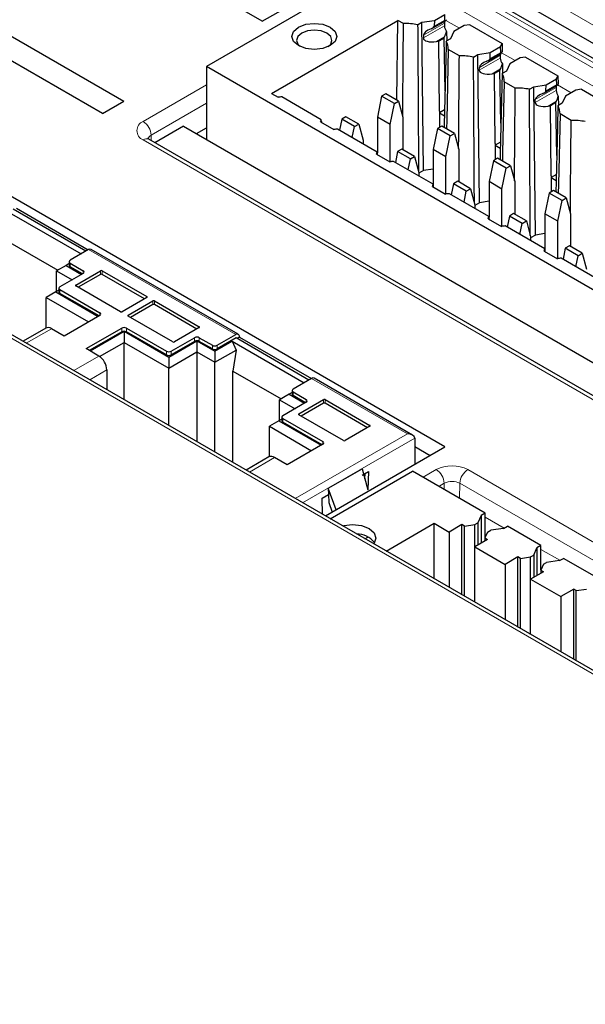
# Paper-space layout 'Blatt2' of a CAD drawing. Header units: millimetres. Extents: x 5 to 418, y 2 to 292.
# Tile 61 of 66: x 309 to 319, y 225 to 242. Entities that reach past the tile are written whole.
import ezdxf

# ---------------------------------------------------------------- set-up
doc = ezdxf.new("R2010")
doc.units = ezdxf.units.MM

psp = doc.layouts.new('Blatt2')

# ---------------------------------------------------------------- linework, layer by layer
at = {"color": 7, "linetype": 'Continuous', "lineweight": 25}
for p, q in [((340.123, 229.8), (313.844, 244.97)), ((326.088, 237.636), (313.688, 244.794)), ((313.644, 242.094), (310.533, 243.89)), ((325.524, 227.123), (297.191, 243.479)), ((315.628, 243.01), (312.658, 241.296)), ((308.079, 242.473), (311.19, 240.677)), ((310.816, 240.461), (307.705, 242.257)), ((313.644, 242.094), (314.019, 242.31)), ((316.694, 242.11), (316.877, 242.216)), ((316.881, 242.115), (316.877, 242.216)), ((313.806, 240.816), (316.049, 242.11)), ((316.028, 240.7), (316.049, 242.11)), ((316.147, 242.053), (316.049, 242.11)), ((316.398, 242.033), (316.474, 242.076)), ((316.474, 242.076), (316.694, 242.11)), ((316.503, 239.451), (316.474, 242.076)), ((316.662, 241.971), (316.889, 242.103)), ((316.694, 242.11), (316.691, 242.005)), ((316.872, 242.063), (316.872, 242.014)), ((317.223, 242.017), (317.039, 241.911)), ((317.321, 242.032), (317.223, 242.017)), ((317.321, 242.032), (317.894, 241.702)), ((316.502, 241.849), (316.5, 241.799)), ((316.865, 241.797), (316.876, 241.821)), ((316.91, 241.91), (316.913, 241.746)), ((317.039, 241.911), (316.98, 241.784)), ((316.729, 241.735), (316.771, 241.742)), ((316.865, 241.797), (316.771, 241.742)), ((316.784, 240.503), (316.771, 241.742)), ((316.883, 240.863), (316.865, 241.797)), ((316.98, 241.784), (316.905, 241.741)), ((317.684, 241.539), (317.867, 241.645)), ((317.867, 241.645), (317.894, 241.702)), ((317.871, 241.543), (317.867, 241.645)), ((317.894, 241.702), (317.896, 241.551)), ((317.137, 241.482), (316.94, 241.596)), ((317.388, 241.461), (317.464, 241.505)), ((317.464, 241.505), (317.684, 241.539)), ((317.493, 238.88), (317.464, 241.505)), ((317.652, 241.4), (317.879, 241.531)), ((317.681, 241.434), (317.684, 241.539)), ((317.862, 241.492), (317.862, 241.443)), ((330.477, 231.009), (312.658, 241.296)), ((312.658, 241.296), (312.658, 240.003)), ((317.9, 241.339), (317.903, 241.174)), ((318.029, 241.34), (317.97, 241.213)), ((318.213, 241.446), (318.029, 241.34)), ((318.311, 241.461), (318.213, 241.446)), ((318.311, 241.461), (318.884, 241.13)), ((317.49, 241.228), (317.492, 241.278)), ((317.719, 241.164), (317.761, 241.17)), ((317.855, 241.225), (317.761, 241.17)), ((317.774, 239.932), (317.761, 241.17)), ((317.855, 241.225), (317.866, 241.249)), ((317.873, 240.291), (317.855, 241.225)), ((317.97, 241.213), (317.895, 241.169)), ((318.857, 241.073), (318.884, 241.13)), ((318.884, 241.13), (318.886, 240.979)), ((318.127, 240.911), (317.93, 241.024)), ((318.454, 240.933), (318.674, 240.968)), ((318.642, 240.828), (318.869, 240.96)), ((318.671, 240.862), (318.674, 240.968)), ((318.674, 240.968), (318.857, 241.073)), ((318.861, 240.972), (318.857, 241.073)), ((313.806, 240.816), (313.924, 240.748)), ((315.835, 240.811), (315.76, 240.768)), ((316.061, 240.68), (315.835, 240.811)), ((318.378, 240.89), (318.454, 240.933)), ((318.483, 238.308), (318.454, 240.933)), ((318.852, 240.92), (318.852, 240.871)), ((319.202, 240.874), (319.019, 240.768)), ((319.301, 240.889), (319.202, 240.874)), ((319.301, 240.889), (319.874, 240.559)), ((310.816, 240.461), (311.19, 240.677)), ((314.691, 240.35), (313.99, 240.755)), ((315.76, 240.768), (315.684, 240.397)), ((315.986, 240.637), (315.76, 240.768)), ((315.91, 240.267), (315.986, 240.637)), ((315.986, 240.637), (316.061, 240.68)), ((316.061, 240.68), (316.137, 240.397)), ((318.48, 240.656), (318.482, 240.706)), ((318.709, 240.593), (318.75, 240.599)), ((318.845, 240.654), (318.75, 240.599)), ((318.764, 239.36), (318.75, 240.599)), ((318.845, 240.654), (318.856, 240.678)), ((318.863, 239.72), (318.845, 240.654)), ((318.96, 240.641), (318.884, 240.598)), ((318.89, 240.767), (318.893, 240.603)), ((319.019, 240.768), (318.96, 240.641)), ((316.784, 240.503), (316.782, 240.215)), ((316.875, 240.523), (316.784, 240.47)), ((316.784, 240.503), (316.784, 240.47)), ((316.784, 240.47), (316.872, 240.419)), ((319.117, 240.339), (318.92, 240.453)), ((314.679, 240.312), (314.914, 240.176)), ((314.699, 240.301), (314.699, 240.305)), ((315.053, 240.36), (315.013, 240.165)), ((315.128, 240.403), (315.053, 240.36)), ((315.279, 240.229), (315.053, 240.36)), ((315.354, 240.272), (315.128, 240.403)), ((315.279, 240.229), (315.354, 240.272)), ((315.354, 240.272), (315.43, 239.989)), ((315.91, 240.267), (315.684, 240.397)), ((315.684, 240.397), (315.684, 239.766)), ((315.91, 239.606), (315.91, 240.267)), ((316.137, 240.397), (316.137, 239.82)), ((312.251, 240.238), (311.741, 239.944)), ((312.251, 240.238), (330.286, 229.826)), ((312.481, 240.105), (312.658, 240.208)), ((315.681, 239.779), (314.98, 240.184)), ((315.239, 240.034), (315.279, 240.229)), ((316.75, 240.196), (316.674, 239.826)), ((316.825, 240.239), (316.75, 240.196)), ((316.976, 240.066), (316.75, 240.196)), ((317.051, 240.109), (316.825, 240.239)), ((316.976, 240.066), (317.051, 240.109)), ((317.051, 240.109), (317.127, 239.826)), ((329.597, 229.636), (311.636, 240.005)), ((315.43, 239.989), (315.43, 239.924)), ((316.9, 239.695), (316.976, 240.066)), ((317.774, 239.932), (317.772, 239.644)), ((317.865, 239.951), (317.774, 239.899)), ((317.774, 239.932), (317.774, 239.899)), ((316.879, 234.556), (307.63, 239.895)), ((315.669, 239.741), (315.904, 239.605)), ((315.689, 239.729), (315.688, 239.734)), ((316.043, 239.788), (316.003, 239.593)), ((316.118, 239.831), (316.043, 239.788)), ((316.269, 239.658), (316.043, 239.788)), ((316.344, 239.701), (316.118, 239.831)), ((316.9, 239.695), (316.674, 239.826)), ((316.674, 239.826), (316.674, 239.195)), ((317.127, 239.826), (317.127, 239.249)), ((317.774, 239.899), (317.862, 239.848)), ((316.671, 239.207), (315.97, 239.612)), ((316.229, 239.463), (316.269, 239.658)), ((316.269, 239.658), (316.344, 239.701)), ((316.344, 239.701), (316.42, 239.418)), ((316.9, 239.034), (316.9, 239.695)), ((317.74, 239.625), (317.664, 239.254)), ((317.815, 239.668), (317.74, 239.625)), ((317.966, 239.494), (317.74, 239.625)), ((318.041, 239.537), (317.815, 239.668)), ((316.503, 239.451), (316.42, 239.403)), ((316.42, 239.418), (316.42, 239.353)), ((316.674, 239.478), (316.503, 239.451)), ((317.89, 239.124), (317.966, 239.494)), ((317.966, 239.494), (318.041, 239.537)), ((318.041, 239.537), (318.117, 239.254)), ((318.855, 239.38), (318.764, 239.327)), ((317.033, 239.217), (316.993, 239.022)), ((317.107, 239.26), (317.033, 239.217)), ((317.259, 239.086), (317.033, 239.217)), ((317.334, 239.129), (317.107, 239.26)), ((317.89, 239.124), (317.664, 239.254)), ((317.664, 239.254), (317.664, 238.623)), ((318.117, 239.254), (318.117, 238.677)), ((318.764, 239.36), (318.762, 239.072)), ((318.764, 239.36), (318.764, 239.327)), ((318.764, 239.327), (318.852, 239.277)), ((316.659, 239.169), (316.894, 239.033)), ((316.679, 239.158), (316.678, 239.162)), ((317.661, 238.636), (316.96, 239.041)), ((317.219, 238.891), (317.259, 239.086)), ((317.259, 239.086), (317.334, 239.129)), ((317.334, 239.129), (317.41, 238.846)), ((317.89, 238.463), (317.89, 239.124)), ((318.73, 239.053), (318.654, 238.683)), ((318.805, 239.096), (318.73, 239.053)), ((318.956, 238.923), (318.73, 239.053)), ((319.031, 238.966), (318.805, 239.096)), ((317.493, 238.88), (317.41, 238.832)), ((317.664, 238.906), (317.493, 238.88)), ((318.88, 238.552), (318.956, 238.923)), ((318.956, 238.923), (319.031, 238.966)), ((319.031, 238.966), (319.107, 238.683)), ((309.16, 238.71), (310.436, 237.974)), ((310.521, 238.023), (309.231, 238.767)), ((309.288, 238.783), (310.563, 238.047)), ((317.41, 238.846), (317.41, 238.781)), ((318.097, 238.688), (318.023, 238.645)), ((318.324, 238.558), (318.097, 238.688)), ((318.88, 238.552), (318.654, 238.683)), ((318.654, 238.683), (318.654, 238.052)), ((319.107, 238.683), (319.107, 238.106)), ((317.649, 238.598), (317.884, 238.462)), ((317.668, 238.586), (317.668, 238.591)), ((318.023, 238.645), (317.983, 238.45)), ((318.249, 238.515), (318.023, 238.645)), ((318.209, 238.32), (318.249, 238.515)), ((318.249, 238.515), (318.324, 238.558)), ((318.324, 238.558), (318.399, 238.275)), ((318.88, 237.891), (318.88, 238.552)), ((318.651, 238.065), (317.95, 238.469)), ((318.654, 238.335), (318.483, 238.308)), ((309.175, 238.179), (310.026, 237.688)), ((318.483, 238.308), (318.399, 238.26)), ((318.399, 238.275), (318.399, 238.21)), ((310.569, 238.05), (310.241, 237.861)), ((313.22, 236.551), (310.615, 238.055)), ((318.639, 238.026), (318.874, 237.89)), ((318.658, 238.015), (318.658, 238.019)), ((319.013, 238.074), (318.973, 237.879)), ((319.087, 238.117), (319.013, 238.074)), ((319.239, 237.943), (319.013, 238.074)), ((319.314, 237.986), (319.087, 238.117)), ((319.239, 237.943), (319.314, 237.986)), ((319.314, 237.986), (319.389, 237.703)), ((310.223, 237.836), (310.223, 237.771)), ((310.241, 237.812), (310.473, 237.678)), ((319.641, 237.493), (318.94, 237.898)), ((319.199, 237.748), (319.239, 237.943)), ((310.17, 237.771), (310, 237.673)), ((310, 237.673), (310.275, 237.515)), ((310, 237.307), (310, 237.673)), ((310.223, 237.802), (310.17, 237.771)), ((310.17, 237.771), (310.444, 237.613)), ((310.459, 237.621), (310.241, 237.747)), ((310.343, 237.423), (310.781, 237.676)), ((310.809, 237.676), (311.601, 237.219)), ((310.473, 237.629), (310.06, 237.391)), ((310.781, 237.611), (310.385, 237.383)), ((311.559, 237.178), (310.809, 237.611)), ((309.989, 237.301), (309.819, 237.203)), ((310.042, 237.332), (309.989, 237.301)), ((309.989, 237.301), (310.739, 236.868)), ((310.042, 237.366), (310.042, 237.301)), ((310.06, 237.342), (310.767, 236.933)), ((311.135, 236.95), (310.343, 237.407)), ((309.819, 237.203), (310.569, 236.77)), ((309.819, 236.665), (309.819, 237.203)), ((310.753, 236.876), (310.06, 237.276)), ((311.601, 237.203), (311.163, 236.95)), ((311.268, 236.889), (311.706, 237.142)), ((311.734, 237.142), (312.526, 236.685)), ((311.706, 237.077), (311.31, 236.849)), ((312.484, 236.644), (311.734, 237.077)), ((310.767, 236.885), (310.136, 236.52)), ((312.06, 236.416), (311.268, 236.873)), ((309.81, 236.661), (309.406, 236.428)), ((310.136, 236.52), (309.91, 236.651)), ((310.524, 236.297), (311.154, 236.661)), ((311.154, 236.595), (310.58, 236.264)), ((310.594, 236.256), (311.197, 236.604)), ((311.197, 236.604), (311.989, 236.146)), ((311.197, 236.604), (311.197, 236.408)), ((311.239, 236.661), (311.946, 236.253)), ((311.946, 236.187), (311.239, 236.595)), ((312.526, 236.669), (312.088, 236.416)), ((311.989, 236.146), (312.487, 236.434)), ((312.031, 236.253), (312.444, 236.491)), ((312.444, 236.426), (312.031, 236.187)), ((312.487, 236.434), (312.803, 236.251)), ((312.487, 236.434), (312.487, 236.238)), ((312.529, 236.491), (312.761, 236.357)), ((312.761, 236.292), (312.529, 236.426)), ((312.803, 236.251), (313.112, 236.429)), ((312.846, 236.357), (313.174, 236.547)), ((313.182, 236.486), (312.846, 236.292)), ((313.112, 236.429), (314.387, 235.693)), ((313.112, 236.429), (313.181, 236.273)), ((314.472, 235.742), (313.182, 236.486)), ((313.239, 236.502), (313.197, 236.478)), ((313.239, 236.509), (313.239, 236.502)), ((313.239, 236.502), (314.515, 235.766)), ((310.75, 236.166), (310.524, 236.297)), ((310.763, 236.158), (311.197, 236.408)), ((311.197, 236.408), (311.989, 235.951)), ((311.197, 235.394), (311.197, 236.408)), ((311.989, 235.951), (312.487, 236.238)), ((312.487, 236.238), (312.487, 234.65)), ((312.487, 236.238), (312.803, 236.055)), ((312.803, 236.055), (313.181, 236.273)), ((312.803, 236.251), (312.803, 236.055)), ((313.181, 236.273), (313.126, 235.898)), ((311.989, 236.146), (311.989, 235.951)), ((310.891, 235.921), (310.891, 235.57)), ((311.989, 234.937), (311.989, 235.951)), ((312.803, 234.467), (312.803, 236.055)), ((313.126, 235.898), (313.977, 235.407)), ((313.126, 234.281), (313.126, 235.898)), ((314.52, 235.769), (314.192, 235.58)), ((316.308, 234.768), (314.566, 235.774)), ((314.175, 235.555), (314.175, 235.49)), ((314.121, 235.49), (313.952, 235.392)), ((313.952, 235.392), (314.226, 235.234)), ((313.952, 235.026), (313.952, 235.392)), ((314.175, 235.521), (314.121, 235.49)), ((314.121, 235.49), (314.396, 235.332)), ((314.192, 235.531), (314.424, 235.397)), ((314.41, 235.34), (314.192, 235.466)), ((314.294, 235.142), (314.732, 235.395)), ((314.761, 235.395), (315.553, 234.938)), ((314.424, 235.348), (314.011, 235.11)), ((314.732, 235.33), (314.336, 235.101)), ((315.51, 234.897), (314.761, 235.33)), ((313.94, 235.02), (313.771, 234.922)), ((313.994, 235.051), (313.94, 235.02)), ((313.94, 235.02), (314.69, 234.587)), ((313.994, 235.085), (313.994, 235.02)), ((314.011, 235.061), (314.718, 234.652)), ((315.086, 234.669), (314.294, 235.126)), ((313.771, 234.922), (314.52, 234.489)), ((313.771, 234.384), (313.771, 234.922)), ((314.704, 234.595), (314.011, 234.995)), ((315.553, 234.922), (315.114, 234.669)), ((316.346, 234.715), (316.346, 234.248)), ((314.718, 234.603), (314.087, 234.239)), ((314.764, 233.335), (316.879, 234.556)), ((316.346, 234.565), (316.62, 234.407)), ((313.761, 234.38), (313.357, 234.147)), ((314.087, 234.239), (313.861, 234.37)), ((314.815, 233.825), (315.416, 234.172)), ((315.416, 234.172), (315.516, 233.795)), ((314.849, 233.286), (316.306, 234.128)), ((315.413, 234.056), (315.526, 234.121)), ((315.464, 233.991), (315.467, 234.087)), ((315.526, 234.121), (315.515, 233.796)), ((317.593, 233.385), (316.306, 234.128)), ((314.815, 233.825), (314.819, 233.713)), ((314.953, 233.444), (314.815, 233.825)), ((314.706, 233.647), (314.819, 233.713)), ((314.715, 233.363), (314.706, 233.647)), ((314.819, 233.713), (314.823, 233.571)), ((314.823, 233.571), (314.881, 233.403)), ((317.522, 233.344), (317.466, 233.213)), ((317.593, 233.385), (317.522, 233.344)), ((317.522, 233.344), (317.522, 232.854)), ((317.593, 232.95), (317.593, 233.385)), ((315.839, 232.714), (316.688, 233.205)), ((316.688, 233.205), (316.957, 233.05)), ((316.688, 232.224), (316.688, 233.205)), ((317.183, 233.181), (316.957, 233.05)), ((317.228, 233.155), (317.183, 233.181)), ((317.183, 231.938), (317.183, 233.181)), ((317.228, 233.155), (317.41, 233.181)), ((317.228, 231.913), (317.228, 233.155)), ((317.41, 233.181), (317.466, 233.213)), ((317.41, 232.789), (317.41, 233.181)), ((317.466, 233.213), (317.466, 232.821)), ((317.919, 233.115), (317.692, 233.083)), ((317.919, 233.115), (317.989, 233.156)), ((318.583, 232.813), (317.989, 233.156)), ((315.464, 232.931), (315.516, 232.961)), ((316.957, 233.05), (316.957, 232.069)), ((317.637, 233.05), (317.591, 232.945)), ((317.591, 232.945), (317.636, 232.919)), ((317.591, 232.945), (317.591, 232.893)), ((317.637, 233.05), (317.692, 233.083)), ((317.636, 232.919), (317.409, 232.789)), ((317.409, 232.789), (317.947, 232.478)), ((317.409, 231.808), (317.409, 232.789)), ((318.456, 232.642), (318.512, 232.772)), ((318.583, 232.813), (318.512, 232.772)), ((318.512, 232.772), (318.512, 232.282)), ((318.583, 232.378), (318.583, 232.813)), ((318.173, 232.609), (317.947, 232.478)), ((318.218, 232.583), (318.173, 232.609)), ((318.173, 231.367), (318.173, 232.609)), ((318.218, 232.583), (318.4, 232.61)), ((318.218, 231.341), (318.218, 232.583)), ((318.4, 232.61), (318.456, 232.642)), ((318.4, 232.218), (318.4, 232.61)), ((318.456, 232.642), (318.456, 232.25)), ((318.909, 232.544), (318.979, 232.584)), ((319.573, 232.242), (318.979, 232.584)), ((317.947, 232.478), (317.947, 231.497)), ((318.627, 232.479), (318.581, 232.373)), ((318.627, 232.479), (318.682, 232.511)), ((318.909, 232.544), (318.682, 232.511)), ((318.626, 232.348), (318.399, 232.217)), ((318.581, 232.373), (318.626, 232.348)), ((318.581, 232.373), (318.581, 232.322)), ((318.399, 232.217), (318.937, 231.907)), ((318.399, 231.236), (318.399, 232.217)), ((319.163, 232.038), (318.937, 231.907)), ((318.937, 231.907), (318.937, 230.926)), ((319.208, 232.012), (319.163, 232.038)), ((319.163, 230.795), (319.163, 232.038)), ((319.208, 232.012), (319.39, 232.038)), ((319.208, 230.77), (319.208, 232.012))]:
    psp.add_line(p, q, dxfattribs=at)
at = {"color": 7, "linetype": 'Continuous', "lineweight": 18}
for p, q in [((340.363, 229.988), (314.17, 245.109)), ((325.987, 237.626), (313.588, 244.784)), ((325.424, 227.116), (297.096, 243.469)), ((316.622, 242.931), (325.9, 237.575)), ((334.441, 232.321), (316.481, 242.689)), ((316.872, 242.014), (316.5, 241.799)), ((316.872, 242.063), (316.502, 241.849)), ((316.881, 242.115), (316.691, 242.005)), ((316.895, 242.109), (317.138, 241.969)), ((316.876, 241.821), (316.729, 241.735)), ((317.862, 241.492), (317.492, 241.278)), ((317.871, 241.543), (317.681, 241.434)), ((317.885, 241.537), (318.128, 241.397)), ((317.49, 241.228), (317.862, 241.443)), ((317.866, 241.249), (317.719, 241.164)), ((311.536, 240.319), (312.658, 240.966)), ((318.861, 240.972), (318.671, 240.862)), ((318.875, 240.966), (319.118, 240.826)), ((318.48, 240.656), (318.852, 240.871)), ((318.852, 240.92), (318.482, 240.706)), ((312.658, 240.642), (311.677, 240.077)), ((318.856, 240.678), (318.709, 240.593)), ((311.679, 239.98), (311.677, 240.077)), ((329.497, 229.626), (311.536, 239.995)), ((310.569, 238.05), (313.174, 236.547)), ((310.241, 237.747), (310.241, 237.812)), ((310.473, 237.629), (310.473, 237.678)), ((310.781, 237.611), (310.781, 237.676)), ((310.809, 237.611), (310.809, 237.676)), ((310.06, 237.276), (310.06, 237.342)), ((310.343, 237.407), (310.343, 237.423)), ((311.601, 237.219), (311.601, 237.203)), ((311.706, 237.077), (311.706, 237.142)), ((311.734, 237.077), (311.734, 237.142)), ((310.767, 236.885), (310.767, 236.933)), ((311.268, 236.873), (311.268, 236.889)), ((309.91, 236.651), (309.465, 236.394)), ((311.154, 236.595), (311.154, 236.661)), ((311.239, 236.595), (311.239, 236.661)), ((312.526, 236.669), (312.526, 236.685)), ((312.444, 236.426), (312.444, 236.491)), ((312.529, 236.426), (312.529, 236.491)), ((311.946, 236.253), (311.946, 236.187)), ((312.031, 236.187), (312.031, 236.253)), ((312.761, 236.357), (312.761, 236.292)), ((312.846, 236.292), (312.846, 236.357)), ((310.305, 235.909), (310.75, 236.166)), ((310.588, 235.746), (310.891, 235.921)), ((314.52, 235.769), (316.216, 234.79)), ((314.192, 235.466), (314.192, 235.531)), ((314.424, 235.348), (314.424, 235.397)), ((314.732, 235.33), (314.732, 235.395)), ((314.761, 235.33), (314.761, 235.395)), ((314.011, 234.995), (314.011, 235.061)), ((314.294, 235.126), (314.294, 235.142)), ((315.553, 234.922), (315.553, 234.938)), ((314.229, 233.644), (316.216, 234.79)), ((316.346, 234.715), (314.359, 233.568)), ((314.718, 234.603), (314.718, 234.652)), ((313.861, 234.37), (313.416, 234.113)), ((316.493, 234.02), (316.727, 234.155)), ((317.287, 234.155), (333.268, 224.93)), ((316.868, 233.913), (316.773, 233.858)), ((316.87, 233.802), (316.868, 233.913)), ((317.142, 233.645), (317.146, 233.913)), ((333.127, 224.687), (317.146, 233.913)), ((317.593, 233.314), (317.928, 233.12)), ((318.583, 232.742), (318.918, 232.549))]:
    psp.add_line(p, q, dxfattribs=at)
at = {"color": 7, "linetype": 'Continuous', "lineweight": 25, "flags": 128}
for points in [[(314.284, 241.663), (314.197, 241.738), (314.167, 241.826), (314.197, 241.915), (314.284, 241.99), (314.414, 242.04), (314.567, 242.057), (314.72, 242.04), (314.85, 241.99), (314.937, 241.915), (314.967, 241.826), (314.937, 241.738), (314.85, 241.663), (314.72, 241.613), (314.567, 241.595), (314.414, 241.613), (314.284, 241.663)], [(314.789, 241.884), (314.687, 241.923), (314.567, 241.937), (314.447, 241.923), (314.345, 241.884), (314.277, 241.825), (314.254, 241.756), (314.277, 241.686), (314.318, 241.645)], [(314.815, 241.645), (314.857, 241.686), (314.88, 241.756), (314.857, 241.825), (314.789, 241.884)], [(316.94, 241.596), (316.913, 240.345), (316.91, 240.19)], [(317.93, 241.024), (317.903, 239.773), (317.9, 239.619)], [(318.92, 240.453), (318.893, 239.202), (318.89, 239.047)], [(315.068, 233.159), (315.088, 233.164), (315.246, 233.182), (315.404, 233.164), (315.538, 233.113), (315.628, 233.035), (315.659, 232.944), (315.628, 232.852), (315.619, 232.841)]]:
    psp.add_lwpolyline(points, dxfattribs=at)
at = {"color": 7, "linetype": 'Continuous', "lineweight": 25}
for centre, radius, start, end in [((316.166, 240.744), 1.31, 79.7801, 90.8315), ((316.953, 242.065), 0.0809, 157.2873, 181.4651), ((317.054, 242.022), 0.182, 182.5078, 217.7954), ((316.663, 241.604), 0.278, 358.227, 29.4562), ((317.156, 240.172), 1.31, 79.7801, 90.8315), ((317.943, 241.494), 0.0809, 157.2873, 181.4651), ((318.044, 241.451), 0.182, 182.5078, 217.7954), ((317.653, 241.033), 0.278, 358.227, 29.4562), ((318.933, 240.922), 0.0809, 157.2873, 181.4651), ((318.146, 239.601), 1.31, 79.7801, 90.8315), ((319.034, 240.879), 0.182, 182.5078, 217.7954), ((314.069, 239.713), 1.045, 94.3461, 97.9939), ((318.643, 240.461), 0.278, 358.227, 29.4562), ((314.467, 240.402), 0.23, 337.0218, 347.0334), ((319.136, 239.029), 1.31, 79.7801, 90.8315), ((315.059, 239.142), 1.045, 94.3461, 97.9939), ((315.457, 239.831), 0.23, 337.0218, 347.0334), ((316.049, 238.57), 1.045, 94.3461, 97.9939), ((316.447, 239.259), 0.23, 337.0218, 347.0334), ((317.039, 237.999), 1.045, 94.3461, 97.9939), ((317.437, 238.688), 0.23, 337.0218, 347.0334), ((318.029, 237.427), 1.045, 94.3461, 97.9939), ((310.596, 238.013), 0.0463, 65.6929, 125.6176), ((318.427, 238.116), 0.23, 337.0218, 347.0334), ((310.25, 237.836), 0.0262, 110.7834, 249.2166), ((319.019, 236.856), 1.045, 94.3461, 97.9939), ((310.253, 237.774), 0.0302, 185.6948, 245.6253), ((310.463, 237.654), 0.0262, 290.7834, 69.2166), ((310.795, 237.649), 0.0307, 62.6097, 117.3903), ((310.795, 237.584), 0.0307, 62.6097, 117.3903), ((310.072, 237.304), 0.0302, 185.6948, 245.6253), ((310.069, 237.366), 0.0262, 110.7834, 249.2166), ((310.346, 237.415), 0.00873, 110.7834, 249.2166), ((311.598, 237.211), 0.00873, 290.7834, 69.2166), ((311.72, 237.115), 0.0307, 62.6097, 117.3903), ((311.149, 236.977), 0.0307, 242.6097, 297.3903), ((311.72, 237.05), 0.0307, 62.6097, 117.3903), ((310.758, 236.909), 0.0262, 290.7834, 69.2166), ((311.271, 236.881), 0.00873, 110.7834, 249.2166), ((309.851, 236.569), 0.101, 54.3824, 114.3071), ((311.197, 236.579), 0.0922, 62.6097, 117.3903), ((311.197, 236.514), 0.0922, 62.6097, 117.3903), ((312.523, 236.677), 0.00873, 290.7834, 69.2166), ((312.074, 236.443), 0.0307, 242.6097, 297.3903), ((312.487, 236.409), 0.0922, 62.6097, 117.3903), ((312.487, 236.344), 0.0922, 62.6097, 117.3903), ((313.199, 236.515), 0.0402, 350.786, 129.2033), ((311.989, 236.334), 0.0922, 242.6097, 297.3903), ((312.803, 236.439), 0.0922, 242.6097, 297.3903), ((312.803, 236.374), 0.0922, 242.6097, 297.3903), ((310.584, 235.907), 0.307, 2.6055, 57.3945), ((311.989, 236.269), 0.0922, 242.6097, 297.3903), ((314.547, 235.732), 0.0463, 65.6929, 125.6176), ((314.201, 235.555), 0.0262, 110.7834, 249.2166), ((314.205, 235.493), 0.0302, 185.6948, 245.6253), ((314.415, 235.373), 0.0262, 290.7834, 69.2166), ((314.747, 235.368), 0.0307, 62.6097, 117.3903), ((314.747, 235.303), 0.0307, 62.6097, 117.3903), ((314.02, 235.085), 0.0262, 110.7834, 249.2166), ((314.024, 235.023), 0.0302, 185.6948, 245.6253), ((314.297, 235.134), 0.00873, 110.7834, 249.2166), ((315.55, 234.93), 0.00873, 290.7834, 69.2166), ((315.1, 234.696), 0.0307, 242.6097, 297.3903), ((314.709, 234.628), 0.0262, 290.7834, 69.2166), ((313.803, 234.288), 0.101, 54.3824, 114.3071), ((315.315, 232.607), 0.409, 38.6559, 89.7081)]:
    psp.add_arc(centre, radius, start, end, dxfattribs=at)
at = {"color": 7, "linetype": 'Continuous', "lineweight": 18}
for centre, radius, start, end in [((311.597, 240.157), 0.173, 110.7834, 249.2166), ((311.37, 240.059), 0.308, 3.2297, 57.3477), ((311.723, 239.981), 0.106, 115.4642, 162.6157), ((311.594, 239.918), 0.0961, 64.1284, 127.1821), ((317.007, 233.614), 0.609, 62.6097, 117.3903), ((316.56, 233.896), 0.308, 3.2297, 57.3477), ((317.454, 233.896), 0.308, 122.6523, 176.7703), ((317.007, 233.645), 0.302, 62.6097, 117.3903)]:
    psp.add_arc(centre, radius, start, end, dxfattribs=at)
for centre, major_axis, ratio, start_param, end_param in [((60.01, 77.57), (378.865, 5.829), 0.587275, 0.71895, 0.839255), ((60.008, 77.667), (378.985, 5.829), 0.587272, 0.719533, 0.83827), ((60.023, 89.881), (378.787, -5.628), 0.567125, 0.746872, 0.840776)]:
    psp.add_ellipse(centre, major_axis=major_axis, ratio=ratio, start_param=start_param, end_param=end_param, dxfattribs=at)
at = {"color": 7, "linetype": 'Continuous', "lineweight": 25}
for centre, major_axis, ratio, start_param, end_param in [((316.594, 241.99), (0.0963, 0.0188), 0.415057, 5.06932, 6.189751), ((316.907, 242.17), (0.0213, 0.0685), 0.214878, 2.584709, 3.70514), ((316.872, 241.965), (0.051, 0.164), 0.214878, 0.377162, 0.563548), ((316.733, 241.885), (0.231, 0.045), 0.415057, 1.927727, 3.048159), ((316.873, 241.917), (0.051, 0.164), 0.214878, 4.155505, 4.739654), ((316.732, 241.835), (0.231, 0.045), 0.415057, 3.048159, 4.618955), ((317.896, 241.599), (0.0213, 0.0685), 0.214878, 2.584709, 3.70514), ((317.862, 241.394), (0.051, 0.164), 0.214878, 0.377162, 0.563548), ((317.723, 241.314), (0.231, 0.045), 0.415057, 1.927727, 3.048159), ((317.584, 241.419), (0.0963, 0.0188), 0.415057, 5.06932, 6.189751), ((317.863, 241.345), (0.051, 0.164), 0.214878, 4.155505, 4.739654), ((317.722, 241.264), (0.231, 0.045), 0.415057, 3.048159, 4.618955), ((318.886, 241.027), (0.0213, 0.0685), 0.214878, 2.584709, 3.70514), ((318.852, 240.822), (0.051, 0.164), 0.214878, 0.377162, 0.563548), ((318.713, 240.742), (0.231, 0.045), 0.415057, 1.927727, 3.048159), ((318.574, 240.847), (0.0963, 0.0188), 0.415057, 5.06932, 6.189751), ((318.712, 240.692), (0.231, 0.045), 0.415057, 3.048159, 4.618955), ((318.853, 240.774), (0.051, 0.164), 0.214878, 4.155505, 4.739654), ((314.085, 240.916), (-0.599, 0.655), 0.201907, 3.368146, 3.514595), ((315.075, 240.345), (-0.599, 0.655), 0.201907, 3.368146, 3.514595), ((316.065, 239.773), (-0.599, 0.655), 0.201907, 3.368146, 3.514595), ((317.055, 239.202), (-0.599, 0.655), 0.201907, 3.368146, 3.514595), ((318.045, 238.63), (-0.599, 0.655), 0.201907, 3.368146, 3.514595), ((316.216, 234.715), (0.13, 0), 0.577382, 0, 1.570796)]:
    psp.add_ellipse(centre, major_axis=major_axis, ratio=ratio, start_param=start_param, end_param=end_param, dxfattribs=at)
for points, knots in [([(349.918, 225.714), (349.129, 226.248), (346.84, 227.797), (342.979, 230.325), (338.305, 233.283), (333.538, 236.192), (328.68, 239.051), (323.732, 241.861), (318.697, 244.619), (313.575, 247.325), (309.051, 249.636), (306.217, 251.033), (305.144, 251.562)], [0, 0, 0, 0, 0.057626, 0.167086, 0.276547, 0.386006, 0.495465, 0.604924, 0.714381, 0.823836, 0.933291, 1, 1, 1, 1]), ([(316.133, 240.411), (316.134, 240.472), (316.138, 241.02), (316.143, 241.567), (316.147, 242.053)], [0, 0, 0, 0, 0.111708, 1, 1, 1, 1]), ([(316.398, 242.033), (316.401, 241.612), (316.406, 240.749), (316.411, 239.885), (316.413, 239.442)], [0, 0, 0, 0, 0.487171, 1, 1, 1, 1]), ([(316.905, 241.741), (316.894, 241.327), (316.882, 240.819), (316.869, 240.31), (316.867, 240.215)], [0, 0, 0, 0, 0.812925, 1, 1, 1, 1]), ([(317.123, 239.839), (317.124, 239.9), (317.128, 240.448), (317.133, 240.996), (317.137, 241.482)], [0, 0, 0, 0, 0.111708, 1, 1, 1, 1]), ([(317.403, 238.871), (317.401, 239.247), (317.396, 240.111), (317.391, 240.974), (317.388, 241.461)], [0, 0, 0, 0, 0.435823, 1, 1, 1, 1]), ([(317.895, 241.169), (317.884, 240.756), (317.872, 240.247), (317.859, 239.739), (317.857, 239.643)], [0, 0, 0, 0, 0.812925, 1, 1, 1, 1]), ([(318.113, 239.268), (318.114, 239.329), (318.118, 239.877), (318.123, 240.424), (318.127, 240.911)], [0, 0, 0, 0, 0.111708, 1, 1, 1, 1]), ([(318.393, 238.299), (318.391, 238.676), (318.386, 239.539), (318.381, 240.403), (318.378, 240.89)], [0, 0, 0, 0, 0.435823, 1, 1, 1, 1]), ([(318.884, 240.598), (318.874, 240.184), (318.862, 239.676), (318.849, 239.167), (318.847, 239.072)], [0, 0, 0, 0, 0.812925, 1, 1, 1, 1]), ([(319.103, 238.696), (319.104, 238.757), (319.108, 239.305), (319.113, 239.853), (319.117, 240.339)], [0, 0, 0, 0, 0.111708, 1, 1, 1, 1]), ([(311.636, 240.005), (311.627, 240.011), (311.613, 240.021), (311.614, 240.02), (311.614, 240.02)], [0, 0, 0, 0, 0.593928, 1, 1, 1, 1])]:
    psp.add_open_spline(points, degree=3, knots=knots, dxfattribs=at)

doc.saveas('drawing.dxf')
